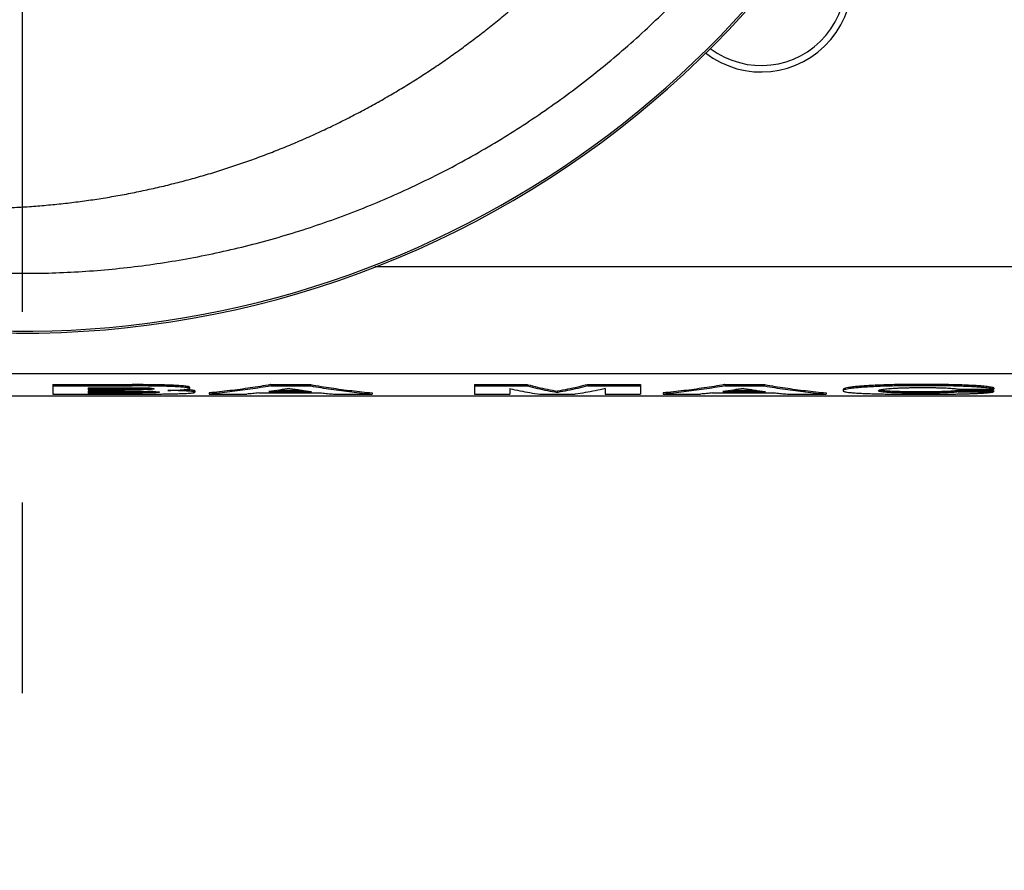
# Model space of a CAD drawing. Extents: x 0 to 594, y 0 to 420.
# Tile 49 of 57: x 329 to 342, y 305 to 315. Entities that reach past the tile are written whole.
import ezdxf

# ---------------------------------------------------------------- set-up
doc = ezdxf.new("R2010")
doc.units = 0
doc.header["$LTSCALE"] = 32.67
doc.linetypes.add('CENTER', pattern=[0.6, 0.375, -0.075, 0.075, -0.075])
doc.layers.get('0').update_dxf_attribs({"linetype": 'CONTINUOUS'})
doc.layers.add('DEFAULT_1', color=7, linetype='CENTER')

msp = doc.modelspace()

# ---------------------------------------------------------------- linework, layer by layer
at = {"color": 9, "linetype": 'CONTINUOUS'}
for p, q in [((333.73365, 312.28974), (433.36827, 312.28974)), ((319.2016, 310.91547), (433.36827, 310.91547)), ((330.51704, 310.72137), (330.51704, 310.70465)), ((330.6155, 310.77104), (330.6155, 310.7543)), ((330.73991, 310.72232), (330.73991, 310.7056)), ((330.85029, 310.72615), (330.85029, 310.70943)), ((331.1726, 310.76117), (331.1726, 310.74444)), ((331.34562, 310.70331), (331.34562, 310.6866)), ((340.02674, 310.7545), (340.02674, 310.73776)), ((340.76292, 310.77405), (340.76292, 310.75731)), ((341.20674, 310.76862), (341.20674, 310.75188)), ((341.52296, 310.75378), (341.52296, 310.73704)), ((330.51855, 310.67958), (330.51855, 310.66288)), ((330.81104, 310.68061), (330.81104, 310.66391)), ((330.92099, 310.68077), (330.92099, 310.66737)), ((340.35659, 310.68531), (340.35659, 310.66861)), ((340.75686, 310.6778), (340.75686, 310.66111)), ((341.03709, 310.68126), (341.03709, 310.66457))]:
    msp.add_line(p, q, dxfattribs=at)
at = {"color": 7, "linetype": 'CONTINUOUS'}
for p, q in [((329.59455, 310.77104), (329.59455, 310.64868)), ((329.59455, 310.77104), (330.6155, 310.77104)), ((329.59455, 310.7543), (330.6155, 310.7543)), ((330.04898, 310.73064), (330.04898, 310.70465)), ((330.04898, 310.73064), (330.5852, 310.73064)), ((330.04898, 310.72137), (330.51704, 310.72137)), ((330.04898, 310.70465), (330.51704, 310.70465)), ((331.35319, 310.73721), (331.35319, 310.72048)), ((332.39686, 310.77104), (332.39686, 310.7543)), ((332.39686, 310.77104), (332.91037, 310.77104)), ((332.39686, 310.7543), (332.91037, 310.7543)), ((332.48892, 310.6989), (332.80208, 310.6989)), ((332.91037, 310.77104), (332.91037, 310.7543)), ((335.01741, 310.77104), (335.01741, 310.64868)), ((335.01741, 310.77104), (335.69602, 310.77104)), ((335.01741, 310.7543), (335.69602, 310.7543)), ((335.47184, 310.71917), (335.47184, 310.64868)), ((335.69602, 310.77104), (335.69602, 310.7543)), ((336.47158, 310.77104), (336.47158, 310.7543)), ((336.47158, 310.77104), (337.1502, 310.77104)), ((336.47158, 310.7543), (337.1502, 310.7543)), ((336.69577, 310.71917), (336.69577, 310.64868)), ((337.1502, 310.77104), (337.1502, 310.64868)), ((338.23174, 310.77104), (338.23174, 310.7543)), ((338.23174, 310.77104), (338.74525, 310.77104)), ((338.23174, 310.7543), (338.74525, 310.7543)), ((338.3238, 310.6989), (338.63696, 310.6989)), ((338.74525, 310.77104), (338.74525, 310.7543)), ((339.75408, 310.70948), (339.75408, 310.69277)), ((341.23855, 310.71226), (341.69298, 310.71226)), ((341.69298, 310.72898), (341.69298, 310.71226)), ((319.2016, 310.6284), (433.36827, 310.6284)), ((433.36827, 310.62321), (319.2016, 310.62321)), ((329.59455, 310.64868), (330.57612, 310.64868)), ((330.04898, 310.68557), (330.04898, 310.66288)), ((330.04898, 310.68557), (330.51098, 310.68557)), ((330.04898, 310.67958), (330.51855, 310.67958)), ((330.04898, 310.66288), (330.51855, 310.66288)), ((331.42287, 310.69032), (331.42287, 310.67362)), ((331.60616, 310.66537), (331.60616, 310.64868)), ((331.60616, 310.64868), (332.08785, 310.64868)), ((332.24236, 310.66557), (333.04973, 310.66557)), ((332.37263, 310.68219), (332.92097, 310.68219)), ((333.20423, 310.64868), (333.70108, 310.64868)), ((333.70108, 310.66537), (333.70108, 310.64868)), ((335.01741, 310.64868), (335.47184, 310.64868)), ((335.85659, 310.64868), (336.31102, 310.64868)), ((336.0838, 310.68715), (336.0838, 310.67045)), ((336.69577, 310.64868), (337.1502, 310.64868)), ((337.44103, 310.66537), (337.44103, 310.64868)), ((337.44103, 310.64868), (337.92273, 310.64868)), ((338.07724, 310.66557), (338.88461, 310.66557)), ((338.20751, 310.68219), (338.75585, 310.68219)), ((339.03911, 310.64868), (339.53596, 310.64868)), ((339.53596, 310.66537), (339.53596, 310.64868)), ((341.23401, 310.69481), (341.23401, 310.6781)), ((341.23401, 310.69481), (341.68844, 310.69481)), ((341.23401, 310.6781), (341.68844, 310.6781)), ((341.68844, 310.69481), (341.68844, 310.6781))]:
    msp.add_line(p, q, dxfattribs=at)
for centre, radius, start, end in [((329.2016, 323.95641), 12.52408, 268.344558, 349.648465), ((329.2016, 323.95641), 12.5, 268.344558, 339.308667), ((338.7016, 315.95641), 1.16667, 232.140299, 47.821133), ((338.7016, 315.95641), 1.08333, 232.840847, 47.191247)]:
    msp.add_arc(centre, radius, start, end, dxfattribs=at)
at = {"color": 9, "linetype": 'CONTINUOUS'}
for points, knots in [([(328.88611, 313.04011), (328.95878, 313.0423), (329.10413, 313.04819), (329.322, 313.06154), (329.53969, 313.07941), (329.75711, 313.1018), (329.97418, 313.12869), (330.19074, 313.16008), (330.40657, 313.19594), (330.62145, 313.23621), (330.83519, 313.28084), (331.0477, 313.32978), (331.25887, 313.383), (331.46863, 313.44044), (331.67689, 313.50207), (331.88358, 313.56783), (332.0886, 313.63768), (332.29189, 313.71157), (332.49336, 313.78944), (332.69294, 313.87124), (332.89056, 313.95692), (333.08614, 314.04642), (333.27962, 314.13969), (333.47093, 314.23668), (333.66, 314.33732), (333.84676, 314.44155), (334.03115, 314.54933), (334.21312, 314.66058), (334.3926, 314.77526), (334.56953, 314.89329), (334.74385, 315.01462), (334.91552, 315.13918), (335.08447, 315.26692), (335.25066, 315.39777), (335.41403, 315.53166), (335.57453, 315.66854), (335.73212, 315.80834), (335.88676, 315.95099), (336.03839, 316.09643), (336.18697, 316.2446), (336.28402, 316.34521), (336.33203, 316.39595)], [0, 0, 0, 0, 0.02603004, 0.05207896, 0.07814402, 0.10422702, 0.130329, 0.15644922, 0.18256701, 0.20865805, 0.23471532, 0.26073827, 0.28672671, 0.31268034, 0.33859888, 0.36448209, 0.39032977, 0.41614172, 0.44191782, 0.46765795, 0.49336203, 0.51903001, 0.54466189, 0.57025767, 0.59581739, 0.62134114, 0.64682901, 0.67228111, 0.69769761, 0.72307866, 0.74842447, 0.77373525, 0.79901122, 0.82425265, 0.8494598, 0.87463296, 0.89977244, 0.92487853, 0.9499516, 0.97499196, 1, 1, 1, 1]), ([(328.86204, 312.20729), (329.11958, 312.19936), (329.63537, 312.20041), (330.40719, 312.25278), (331.17398, 312.35574), (331.93234, 312.50885), (332.67898, 312.71143), (333.41063, 312.96261), (334.12413, 313.26128), (334.81639, 313.60613), (335.4844, 313.99565), (336.12529, 314.42815), (336.73631, 314.90172), (337.3148, 315.41429), (337.67722, 315.78061), (337.85215, 315.96944)], [0, 0, 0, 0, 0.07694033, 0.15388896, 0.23084179, 0.30779487, 0.38474453, 0.46168786, 0.53862284, 0.61554806, 0.69246259, 0.76936574, 0.84625691, 0.92313537, 1, 1, 1, 1])]:
    msp.add_open_spline(points, degree=3, knots=knots, dxfattribs=at)
at = {"color": 7, "linetype": 'CONTINUOUS'}
for points, knots in [([(330.58022, 310.72142), (330.56969, 310.7214), (330.54863, 310.72138), (330.52757, 310.72137), (330.51704, 310.72137)], [0, 0, 0, 0, 0.49982833, 1, 1, 1, 1]), ([(330.73991, 310.7056), (330.7292, 310.70548), (330.70779, 310.70527), (330.67571, 310.70504), (330.64371, 310.70488), (330.61186, 310.70477), (330.58016, 310.7047), (330.55909, 310.70467), (330.54857, 310.70466)], [0, 0, 0, 0, 0.16783911, 0.33566995, 0.50307398, 0.66957826, 0.83510818, 1, 1, 1, 1]), ([(330.5852, 310.73064), (330.60194, 310.73064), (330.63493, 310.73057), (330.68299, 310.73026), (330.72769, 310.72971), (330.76765, 310.72892), (330.80213, 310.72787), (330.83123, 310.72667), (330.85452, 310.72512), (330.86922, 310.7241), (330.87493, 310.72326)], [0, 0, 0, 0, 0.17316463, 0.34135505, 0.49734558, 0.63578408, 0.75487713, 0.85474138, 0.93584215, 1, 1, 1, 1]), ([(330.70781, 310.722), (330.69712, 310.72191), (330.67575, 310.72176), (330.64377, 310.7216), (330.62249, 310.72152), (330.61188, 310.72149)], [0, 0, 0, 0, 0.33457422, 0.66817656, 1, 1, 1, 1]), ([(331.1726, 310.76117), (331.15451, 310.76214), (331.11731, 310.76383), (331.06052, 310.76581), (331.00205, 310.76738), (330.94291, 310.76859), (330.88312, 310.76951), (330.82186, 310.77019), (330.75755, 310.77068), (330.68844, 310.77098), (330.64055, 310.77104), (330.6155, 310.77104)], [0, 0, 0, 0, 0.09752321, 0.20045111, 0.30595349, 0.41239687, 0.51891903, 0.62788667, 0.74222353, 0.86511255, 1, 1, 1, 1]), ([(331.1726, 310.74444), (331.15443, 310.7454), (331.11706, 310.74711), (331.05998, 310.74909), (331.00121, 310.75066), (330.94177, 310.75187), (330.88176, 310.75278), (330.82045, 310.75346), (330.75635, 310.75394), (330.68772, 310.75424), (330.64028, 310.7543), (330.6155, 310.7543)], [0, 0, 0, 0, 0.09794593, 0.20138939, 0.30746129, 0.41447617, 0.52146693, 0.63055702, 0.74457304, 0.86659599, 1, 1, 1, 1]), ([(330.84362, 310.72574), (330.83451, 310.7252), (330.813, 310.72411), (330.77843, 310.72294), (330.75296, 310.72247), (330.73991, 310.72232)], [0, 0, 0, 0, 0.26364358, 0.62249844, 1, 1, 1, 1]), ([(330.85029, 310.70943), (330.83911, 310.70872), (330.81554, 310.70748), (330.77874, 310.70623), (330.75313, 310.70576), (330.73991, 310.7056)], [0, 0, 0, 0, 0.30422452, 0.64087661, 1, 1, 1, 1]), ([(330.8798, 310.71192), (330.87564, 310.71128), (330.8653, 310.71054), (330.85564, 310.70977), (330.85029, 310.70943)], [0, 0, 0, 0, 0.45685015, 1, 1, 1, 1]), ([(330.87493, 310.72326), (330.87915, 310.72264), (330.88602, 310.72112), (330.89876, 310.72053), (330.89876, 310.71682)], [0, 0, 0, 0, 0.55216853, 1, 1, 1, 1]), ([(330.89876, 310.71682), (330.89876, 310.71374), (330.88845, 310.71367), (330.88302, 310.71241), (330.8798, 310.71192)], [0, 0, 0, 0, 0.46855754, 1, 1, 1, 1]), ([(331.07599, 310.69616), (331.09175, 310.69665), (331.12294, 310.69769), (331.16854, 310.69949), (331.21132, 310.70153), (331.24981, 310.70379), (331.28332, 310.70632), (331.30356, 310.70828), (331.31296, 310.70946)], [0, 0, 0, 0, 0.19924435, 0.39439865, 0.57672857, 0.74021922, 0.88212721, 1, 1, 1, 1]), ([(331.35319, 310.73721), (331.35319, 310.74298), (331.33467, 310.74517), (331.31655, 310.74962), (331.2883, 310.75269), (331.25516, 310.7559), (331.21558, 310.75873), (331.1875, 310.76038), (331.1726, 310.76117)], [0, 0, 0, 0, 0.09441864, 0.20393626, 0.35364565, 0.539246, 0.75587528, 1, 1, 1, 1]), ([(331.33808, 310.72828), (331.3303, 310.72955), (331.31718, 310.73278), (331.28914, 310.73587), (331.25593, 310.73911), (331.21604, 310.74197), (331.18766, 310.74363), (331.1726, 310.74444)], [0, 0, 0, 0, 0.11844191, 0.28193323, 0.486866, 0.72807973, 1, 1, 1, 1]), ([(331.34562, 310.70331), (331.33668, 310.70398), (331.31779, 310.70518), (331.29801, 310.70618), (331.28718, 310.70668), (331.2863, 310.70672)], [0, 0, 0, 0, 0.45271796, 0.95546232, 1, 1, 1, 1]), ([(331.31296, 310.70946), (331.32024, 310.71037), (331.33256, 310.71219), (331.34486, 310.71478), (331.35319, 310.71834), (331.35319, 310.72048)], [0, 0, 0, 0, 0.51027339, 0.84866275, 1, 1, 1, 1]), ([(331.42287, 310.69032), (331.42287, 310.69709), (331.39895, 310.6963), (331.378, 310.70134), (331.35781, 310.70242), (331.34708, 310.7032)], [0, 0, 0, 0, 0.26275919, 0.5848657, 1, 1, 1, 1]), ([(332.39425, 310.77059), (332.30756, 310.75549), (332.13314, 310.72746), (331.87036, 310.69233), (331.69423, 310.67356), (331.60616, 310.66537)], [0, 0, 0, 0, 0.33192292, 0.66632724, 1, 1, 1, 1]), ([(332.39686, 310.7543), (332.30931, 310.73904), (332.13402, 310.71086), (331.87036, 310.67563), (331.69423, 310.65687), (331.60616, 310.64868)], [0, 0, 0, 0, 0.33414727, 0.66743784, 1, 1, 1, 1]), ([(332.64377, 310.72337), (332.59866, 310.71578), (332.50916, 310.70145), (332.41945, 310.68855), (332.37498, 310.68251)], [0, 0, 0, 0, 0.50478982, 1, 1, 1, 1]), ([(332.64377, 310.72337), (332.6899, 310.71578), (332.78143, 310.70144), (332.87317, 310.68854), (332.91867, 310.6825)], [0, 0, 0, 0, 0.50457569, 1, 1, 1, 1]), ([(332.91037, 310.7543), (332.99792, 310.73904), (333.17322, 310.71086), (333.43688, 310.67563), (333.613, 310.65687), (333.70108, 310.64868)], [0, 0, 0, 0, 0.33414727, 0.66743784, 1, 1, 1, 1]), ([(332.91299, 310.77059), (332.99967, 310.75549), (333.1741, 310.72746), (333.43688, 310.69233), (333.613, 310.67356), (333.70108, 310.66537)], [0, 0, 0, 0, 0.33192292, 0.66632724, 1, 1, 1, 1]), ([(335.47184, 310.71917), (335.51442, 310.70948), (335.59966, 310.69135), (335.72796, 310.66783), (335.81372, 310.65464), (335.85659, 310.64868)], [0, 0, 0, 0, 0.33483833, 0.66810345, 1, 1, 1, 1]), ([(335.69602, 310.7543), (335.73892, 310.7431), (335.82478, 310.72196), (335.95309, 310.69421), (336.03856, 310.67824), (336.08079, 310.67097)], [0, 0, 0, 0, 0.33770543, 0.67356016, 1, 1, 1, 1]), ([(335.6999, 310.77003), (335.74151, 310.7592), (335.82608, 310.7384), (335.95409, 310.7107), (336.04057, 310.69457), (336.0838, 310.68715)], [0, 0, 0, 0, 0.32832937, 0.66499017, 1, 1, 1, 1]), ([(336.46771, 310.77003), (336.4261, 310.7592), (336.34153, 310.7384), (336.21352, 310.7107), (336.12704, 310.69457), (336.0838, 310.68715)], [0, 0, 0, 0, 0.32832939, 0.66499018, 1, 1, 1, 1]), ([(336.47158, 310.7543), (336.42869, 310.7431), (336.34283, 310.72196), (336.21452, 310.69421), (336.12905, 310.67824), (336.08682, 310.67097)], [0, 0, 0, 0, 0.33770541, 0.67356012, 1, 1, 1, 1]), ([(336.69577, 310.71917), (336.65319, 310.70948), (336.56795, 310.69135), (336.43965, 310.66783), (336.35389, 310.65464), (336.31102, 310.64868)], [0, 0, 0, 0, 0.33483833, 0.66810345, 1, 1, 1, 1]), ([(338.22912, 310.77059), (338.14244, 310.75549), (337.96802, 310.72746), (337.70524, 310.69233), (337.52911, 310.67356), (337.44103, 310.66537)], [0, 0, 0, 0, 0.33192292, 0.66632724, 1, 1, 1, 1]), ([(338.23174, 310.7543), (338.14419, 310.73904), (337.96889, 310.71086), (337.70524, 310.67563), (337.52911, 310.65687), (337.44103, 310.64868)], [0, 0, 0, 0, 0.33414727, 0.66743784, 1, 1, 1, 1]), ([(338.47865, 310.72337), (338.43353, 310.71578), (338.34404, 310.70145), (338.25433, 310.68855), (338.20986, 310.68251)], [0, 0, 0, 0, 0.5047899, 1, 1, 1, 1]), ([(338.47865, 310.72337), (338.52477, 310.71578), (338.6163, 310.70144), (338.70805, 310.68854), (338.75355, 310.6825)], [0, 0, 0, 0, 0.50457562, 1, 1, 1, 1]), ([(338.74525, 310.7543), (338.8328, 310.73904), (339.0081, 310.71086), (339.27175, 310.67563), (339.44788, 310.65687), (339.53596, 310.64868)], [0, 0, 0, 0, 0.33414726, 0.66743783, 1, 1, 1, 1]), ([(338.74786, 310.77059), (338.83455, 310.75549), (339.00897, 310.72746), (339.27175, 310.69233), (339.44788, 310.67356), (339.53596, 310.66537)], [0, 0, 0, 0, 0.33192293, 0.66632724, 1, 1, 1, 1]), ([(340.02545, 310.75441), (339.99917, 310.75259), (339.94975, 310.74884), (339.88188, 310.74204), (339.82774, 310.73513), (339.78801, 310.72696), (339.76566, 310.72103), (339.75408, 310.71301), (339.75408, 310.70948)], [0, 0, 0, 0, 0.28388645, 0.53458937, 0.7335631, 0.87594829, 0.96192019, 1, 1, 1, 1]), ([(339.77576, 310.70664), (339.77013, 310.70503), (339.76206, 310.70249), (339.75408, 310.69564), (339.75408, 310.69277)], [0, 0, 0, 0, 0.67586252, 1, 1, 1, 1]), ([(340.02674, 310.73776), (340.00381, 310.73618), (339.96029, 310.7329), (339.89954, 310.72726), (339.84818, 310.72104), (339.80803, 310.71486), (339.78495, 310.70927), (339.77576, 310.70664)], [0, 0, 0, 0, 0.2723273, 0.5169294, 0.72298613, 0.88428932, 1, 1, 1, 1]), ([(340.76292, 310.77405), (340.7272, 310.77405), (340.65787, 310.77388), (340.55649, 310.77304), (340.45991, 310.77164), (340.36682, 310.76965), (340.2766, 310.767), (340.18949, 310.76366), (340.10651, 310.75959), (340.05272, 310.75629), (340.02674, 310.7545)], [0, 0, 0, 0, 0.14548476, 0.28236565, 0.41291702, 0.5388846, 0.66161429, 0.7805122, 0.89393007, 1, 1, 1, 1]), ([(340.76292, 310.75731), (340.72717, 310.75731), (340.65779, 310.75713), (340.55637, 310.7563), (340.45979, 310.7549), (340.36672, 310.75291), (340.27654, 310.75026), (340.18945, 310.74692), (340.10649, 310.74285), (340.05271, 310.73955), (340.02674, 310.73776)], [0, 0, 0, 0, 0.14560552, 0.2825489, 0.41310307, 0.53901486, 0.66168805, 0.78055996, 0.89397388, 1, 1, 1, 1]), ([(340.20851, 310.6927), (340.20851, 310.69737), (340.22044, 310.70238), (340.22881, 310.70487), (340.23337, 310.70602)], [0, 0, 0, 0, 0.48752598, 1, 1, 1, 1]), ([(340.35659, 310.68531), (340.34457, 310.68593), (340.32203, 310.68724), (340.29078, 310.6896), (340.26458, 310.69226), (340.244, 310.69507), (340.2318, 310.69751), (340.22695, 310.69872)], [0, 0, 0, 0, 0.27673524, 0.51897621, 0.72108337, 0.88073592, 1, 1, 1, 1]), ([(340.23337, 310.70602), (340.23987, 310.70766), (340.25626, 310.7109), (340.28339, 310.71483), (340.31735, 310.71857), (340.34208, 310.72069), (340.35544, 310.72172)], [0, 0, 0, 0, 0.17023341, 0.39502279, 0.67353008, 1, 1, 1, 1]), ([(340.35544, 310.72172), (340.36965, 310.72281), (340.39948, 310.72483), (340.44596, 310.72729), (340.49548, 310.72929), (340.54704, 310.73086), (340.6002, 310.73202), (340.65514, 310.73282), (340.7126, 310.73329), (340.75182, 310.73339), (340.772, 310.73339)], [0, 0, 0, 0, 0.10255052, 0.21515197, 0.33501515, 0.45923384, 0.58643072, 0.71770768, 0.85475426, 1, 1, 1, 1]), ([(341.20674, 310.76862), (341.16324, 310.76981), (341.07028, 310.77184), (340.92233, 310.77366), (340.81789, 310.77405), (340.76292, 310.77405)], [0, 0, 0, 0, 0.29415138, 0.62843304, 1, 1, 1, 1]), ([(341.20674, 310.75188), (341.16331, 310.75307), (341.07041, 310.75509), (340.92246, 310.75692), (340.81796, 310.75731), (340.76292, 310.75731)], [0, 0, 0, 0, 0.29368635, 0.62798702, 1, 1, 1, 1]), ([(340.772, 310.73339), (340.79441, 310.73339), (340.8397, 310.73327), (340.90652, 310.73266), (340.96987, 310.73155), (341.0266, 310.72999), (341.07589, 310.72805), (341.1187, 310.72577), (341.15624, 310.7231), (341.18881, 310.72003), (341.2158, 310.71658), (341.23174, 310.71377), (341.23855, 310.71226)], [0, 0, 0, 0, 0.14375523, 0.29060754, 0.42880139, 0.55033852, 0.6547456, 0.74531818, 0.82542972, 0.89625144, 0.95520691, 1, 1, 1, 1]), ([(341.52296, 310.75378), (341.5027, 310.75533), (341.45799, 310.75836), (341.38484, 310.76228), (341.2997, 310.76582), (341.23901, 310.76773), (341.20674, 310.76862)], [0, 0, 0, 0, 0.19256941, 0.42458231, 0.69413938, 1, 1, 1, 1]), ([(341.52296, 310.73704), (341.50618, 310.73833), (341.47218, 310.74068), (341.4207, 310.74366), (341.36835, 310.74621), (341.31529, 310.7484), (341.26136, 310.7503), (341.22508, 310.75138), (341.20674, 310.75188)], [0, 0, 0, 0, 0.15946706, 0.32300296, 0.48863421, 0.65604734, 0.82617672, 1, 1, 1, 1]), ([(341.67112, 310.71816), (341.66159, 310.72031), (341.64042, 310.72426), (341.60569, 310.72916), (341.56586, 310.7335), (341.53767, 310.73591), (341.52296, 310.73704)], [0, 0, 0, 0, 0.19592833, 0.4321103, 0.7039456, 1, 1, 1, 1]), ([(341.69298, 310.72898), (341.68577, 310.73135), (341.6689, 310.73567), (341.64021, 310.74103), (341.60542, 310.74592), (341.56615, 310.7502), (341.53854, 310.75257), (341.5244, 310.75366)], [0, 0, 0, 0, 0.13342857, 0.30563513, 0.51288342, 0.75081098, 1, 1, 1, 1]), ([(330.51098, 310.68557), (330.52343, 310.68557), (330.54831, 310.68556), (330.58564, 310.68552), (330.62298, 310.68544), (330.66037, 310.68533), (330.69781, 310.68517), (330.73533, 310.68495), (330.76036, 310.68476), (330.7729, 310.68466)], [0, 0, 0, 0, 0.14255371, 0.28503563, 0.42758142, 0.57027068, 0.71322047, 0.85646021, 1, 1, 1, 1]), ([(330.75153, 310.68007), (330.74151, 310.68001), (330.72156, 310.67991), (330.69165, 310.6798), (330.66141, 310.67972), (330.62997, 310.67966), (330.59616, 310.67961), (330.55876, 310.67958), (330.53249, 310.67958), (330.51855, 310.67958)], [0, 0, 0, 0, 0.12901671, 0.25690603, 0.3852118, 0.51841092, 0.66170608, 0.82052235, 1, 1, 1, 1]), ([(330.81104, 310.66391), (330.80102, 310.66377), (330.7809, 310.66357), (330.7506, 310.66336), (330.72021, 310.66321), (330.68986, 310.6631), (330.65933, 310.66302), (330.62786, 310.66296), (330.59438, 310.66291), (330.55772, 310.66289), (330.53209, 310.66288), (330.51855, 310.66288)], [0, 0, 0, 0, 0.10274417, 0.20639719, 0.31082602, 0.41438143, 0.51771548, 0.62401767, 0.73710687, 0.86115405, 1, 1, 1, 1]), ([(330.57612, 310.64868), (330.60562, 310.64868), (330.66192, 310.64872), (330.74302, 310.6489), (330.81809, 310.6492), (330.88907, 310.64962), (330.95773, 310.65018), (331.0251, 310.65093), (331.09137, 310.6519), (331.15569, 310.65317), (331.19784, 310.65428), (331.21838, 310.65493)], [0, 0, 0, 0, 0.13779018, 0.26296527, 0.37881278, 0.48838326, 0.5944984, 0.69952772, 0.80307155, 0.90404767, 1, 1, 1, 1]), ([(330.7729, 310.68466), (330.78679, 310.68454), (330.81333, 310.68421), (330.85102, 310.68339), (330.88436, 310.68228), (330.90505, 310.68131), (330.91458, 310.68077)], [0, 0, 0, 0, 0.29410963, 0.56170395, 0.79797378, 1, 1, 1, 1]), ([(330.8808, 310.68228), (330.87061, 310.68192), (330.84736, 310.68123), (330.8241, 310.68079), (330.81104, 310.68061)], [0, 0, 0, 0, 0.43842495, 1, 1, 1, 1]), ([(330.88761, 310.66584), (330.87529, 310.66537), (330.84976, 310.66458), (330.82423, 310.6641), (330.81104, 310.66391)], [0, 0, 0, 0, 0.48304128, 1, 1, 1, 1]), ([(330.96844, 310.67375), (330.96844, 310.66954), (330.95339, 310.67102), (330.9459, 310.66929), (330.94124, 310.66869)], [0, 0, 0, 0, 0.45416707, 1, 1, 1, 1]), ([(331.31859, 310.68836), (331.30856, 310.68894), (331.28791, 310.68998), (331.25631, 310.6913), (331.22355, 310.69246), (331.1897, 310.6935), (331.15422, 310.69445), (331.11614, 310.69535), (331.08978, 310.69589), (331.07599, 310.69616)], [0, 0, 0, 0, 0.12415896, 0.25551133, 0.39087552, 0.52930651, 0.67413607, 0.82948295, 1, 1, 1, 1]), ([(331.21838, 310.65493), (331.23546, 310.65548), (331.26775, 310.65664), (331.31327, 310.65862), (331.35105, 310.66116), (331.38302, 310.66316), (331.40232, 310.66747), (331.42287, 310.66769), (331.42287, 310.67362)], [0, 0, 0, 0, 0.24867967, 0.470757, 0.65955249, 0.80826798, 0.91374337, 1, 1, 1, 1]), ([(331.4038, 310.68042), (331.39355, 310.68091), (331.37768, 310.68472), (331.35682, 310.68576), (331.34562, 310.6866)], [0, 0, 0, 0, 0.42399892, 1, 1, 1, 1]), ([(332.24236, 310.66557), (332.21662, 310.66252), (332.16515, 310.65666), (332.11362, 310.65126), (332.08785, 310.64868)], [0, 0, 0, 0, 0.50016867, 1, 1, 1, 1]), ([(333.04973, 310.66557), (333.07546, 310.66252), (333.12694, 310.65666), (333.17847, 310.65126), (333.20423, 310.64868)], [0, 0, 0, 0, 0.50016867, 1, 1, 1, 1]), ([(338.07724, 310.66557), (338.0515, 310.66252), (338.00002, 310.65666), (337.9485, 310.65126), (337.92273, 310.64868)], [0, 0, 0, 0, 0.50016867, 1, 1, 1, 1]), ([(338.88461, 310.66557), (338.91034, 310.66252), (338.96182, 310.65666), (339.01334, 310.65126), (339.03911, 310.64868)], [0, 0, 0, 0, 0.50016867, 1, 1, 1, 1]), ([(339.75408, 310.69277), (339.75408, 310.69002), (339.76189, 310.68345), (339.77868, 310.67906), (339.80727, 310.67326), (339.84707, 310.66874), (339.89809, 310.66437), (339.95858, 310.6607), (340.00193, 310.65869), (340.0248, 310.65774)], [0, 0, 0, 0, 0.02985625, 0.0925427, 0.19629182, 0.34195311, 0.52886115, 0.75155182, 1, 1, 1, 1]), ([(340.0248, 310.65774), (340.05085, 310.65666), (340.10479, 310.65474), (340.18789, 310.65247), (340.27477, 310.65068), (340.36412, 310.64931), (340.45558, 310.64832), (340.54988, 310.64763), (340.64858, 310.64723), (340.71603, 310.64715), (340.7508, 310.64715)], [0, 0, 0, 0, 0.10772745, 0.22300709, 0.34343347, 0.46677676, 0.59219787, 0.72132859, 0.85635242, 1, 1, 1, 1]), ([(340.35659, 310.66861), (340.34295, 310.66931), (340.31771, 310.67079), (340.28311, 310.67357), (340.25569, 310.67661), (340.23435, 310.68009), (340.2202, 310.68367), (340.20851, 310.68825), (340.20851, 310.6927)], [0, 0, 0, 0, 0.2693563, 0.49900039, 0.68236894, 0.81856504, 0.9123001, 1, 1, 1, 1]), ([(340.75686, 310.6778), (340.73761, 310.6778), (340.70004, 310.67786), (340.64486, 310.67816), (340.59192, 310.67867), (340.54081, 310.67941), (340.49147, 310.68041), (340.44414, 310.68169), (340.39939, 310.68327), (340.3705, 310.68459), (340.35659, 310.68531)], [0, 0, 0, 0, 0.14419438, 0.28152408, 0.41345615, 0.54090571, 0.66449704, 0.78329717, 0.89567579, 1, 1, 1, 1]), ([(340.75686, 310.66111), (340.73494, 310.66111), (340.69225, 310.66119), (340.6297, 310.66158), (340.56993, 310.66225), (340.51253, 310.66324), (340.45765, 310.66457), (340.40592, 310.6663), (340.37258, 310.66778), (340.35659, 310.66861)], [0, 0, 0, 0, 0.16423875, 0.31983526, 0.46873245, 0.61213742, 0.74993152, 0.88006825, 1, 1, 1, 1]), ([(340.7508, 310.64715), (340.78039, 310.64715), (340.83809, 310.64721), (340.92277, 310.64752), (341.004, 310.64803), (341.0827, 310.64877), (341.1594, 310.64976), (341.2342, 310.65103), (341.30673, 310.65262), (341.35428, 310.65395), (341.37757, 310.65468)], [0, 0, 0, 0, 0.14164072, 0.27614011, 0.40525509, 0.53039791, 0.65279189, 0.77237336, 0.88844108, 1, 1, 1, 1]), ([(341.03709, 310.68126), (341.01788, 310.68069), (340.97649, 310.67968), (340.91028, 310.6786), (340.83607, 310.67794), (340.78406, 310.6778), (340.75686, 310.6778)], [0, 0, 0, 0, 0.20565043, 0.4432332, 0.70885088, 1, 1, 1, 1]), ([(341.03709, 310.66457), (341.01796, 310.664), (340.97665, 310.66298), (340.91049, 310.66191), (340.83621, 310.66125), (340.78412, 310.66111), (340.75686, 310.66111)], [0, 0, 0, 0, 0.20487509, 0.44233988, 0.70818833, 1, 1, 1, 1]), ([(341.21235, 310.69216), (341.20461, 310.69129), (341.1885, 310.68966), (341.16319, 310.68753), (341.13552, 310.6856), (341.10517, 310.68389), (341.07205, 310.68241), (341.04904, 310.68162), (341.03709, 310.68126)], [0, 0, 0, 0, 0.13291093, 0.27658946, 0.43380228, 0.60672825, 0.79581614, 1, 1, 1, 1]), ([(341.23401, 310.6781), (341.22678, 310.67714), (341.2118, 310.67532), (341.18841, 310.67295), (341.16309, 310.67082), (341.13543, 310.6689), (341.10511, 310.66719), (341.07202, 310.66571), (341.04903, 310.66492), (341.03709, 310.66457)], [0, 0, 0, 0, 0.11078207, 0.22921902, 0.35713051, 0.49684235, 0.65047406, 0.81852413, 1, 1, 1, 1]), ([(341.37757, 310.65468), (341.39764, 310.65531), (341.43642, 310.65665), (341.4924, 310.65904), (341.54369, 310.66179), (341.58959, 310.66495), (341.6292, 310.66855), (341.66153, 310.67262), (341.68046, 310.67607), (341.68844, 310.6781)], [0, 0, 0, 0, 0.1930164, 0.37302852, 0.53861068, 0.68673773, 0.81533586, 0.92085636, 1, 1, 1, 1])]:
    msp.add_open_spline(points, degree=3, knots=knots, dxfattribs=at)
for points in [[(330.54857, 310.70466), (330.53806, 310.70466), (330.52755, 310.70465), (330.51704, 310.70465)], [(330.61188, 310.72149), (330.60133, 310.72146), (330.59077, 310.72144), (330.58022, 310.72142)], [(330.73991, 310.72232), (330.72921, 310.72219), (330.71851, 310.72209), (330.70781, 310.722)], [(331.35319, 310.72048), (331.35319, 310.72615), (331.34479, 310.72718), (331.33808, 310.72828)], [(331.34708, 310.7032), (331.34659, 310.70324), (331.3461, 310.70327), (331.34562, 310.70331)], [(332.39686, 310.77104), (332.39599, 310.77089), (332.39512, 310.77074), (332.39425, 310.77059)], [(332.91037, 310.77104), (332.91124, 310.77089), (332.91212, 310.77074), (332.91299, 310.77059)], [(335.69602, 310.77104), (335.69732, 310.7707), (335.69861, 310.77037), (335.6999, 310.77003)], [(336.47158, 310.77104), (336.47029, 310.7707), (336.469, 310.77037), (336.46771, 310.77003)], [(338.23174, 310.77104), (338.23087, 310.77089), (338.23, 310.77074), (338.22912, 310.77059)], [(338.74525, 310.77104), (338.74612, 310.77089), (338.74699, 310.77074), (338.74786, 310.77059)], [(340.02674, 310.7545), (340.02631, 310.75447), (340.02588, 310.75444), (340.02545, 310.75441)], [(340.22695, 310.69872), (340.2242, 310.69941), (340.22158, 310.70014), (340.21869, 310.70122)], [(341.5244, 310.75366), (341.52392, 310.7537), (341.52344, 310.75374), (341.52296, 310.75378)], [(341.69298, 310.71226), (341.68581, 310.71462), (341.67849, 310.7165), (341.67112, 310.71816)], [(330.78144, 310.68028), (330.77147, 310.6802), (330.7615, 310.68013), (330.75153, 310.68007)], [(330.81104, 310.68061), (330.80117, 310.68047), (330.79131, 310.68037), (330.78144, 310.68028)], [(330.9152, 310.66706), (330.90601, 310.6666), (330.89681, 310.66619), (330.88761, 310.66584)], [(330.91458, 310.68077), (330.92195, 310.68035), (330.92987, 310.68018), (330.93669, 310.6793)], [(330.92099, 310.66737), (330.91906, 310.66726), (330.91713, 310.66716), (330.9152, 310.66706)], [(330.94124, 310.66869), (330.93501, 310.6679), (330.92775, 310.66773), (330.92099, 310.66737)], [(330.93669, 310.6793), (330.94202, 310.67861), (330.94668, 310.67749), (330.95393, 310.67761)], [(330.95393, 310.67761), (330.96021, 310.67772), (330.96844, 310.67875), (330.96844, 310.67375)], [(331.34562, 310.6866), (331.33661, 310.68728), (331.3276, 310.68785), (331.31859, 310.68836)], [(331.42287, 310.67362), (331.42287, 310.68037), (331.41216, 310.68002), (331.4038, 310.68042)], [(332.37498, 310.68251), (332.3742, 310.68241), (332.37341, 310.6823), (332.37263, 310.68219)], [(332.91867, 310.6825), (332.91944, 310.6824), (332.92021, 310.68229), (332.92097, 310.68219)], [(336.08079, 310.67097), (336.08179, 310.6708), (336.0828, 310.67062), (336.0838, 310.67045)], [(336.08682, 310.67097), (336.08581, 310.6708), (336.08481, 310.67062), (336.0838, 310.67045)], [(338.20986, 310.68251), (338.20908, 310.68241), (338.20829, 310.6823), (338.20751, 310.68219)], [(338.75355, 310.6825), (338.75432, 310.6824), (338.75508, 310.68229), (338.75585, 310.68219)], [(341.232, 310.69454), (341.22546, 310.69368), (341.2189, 310.69289), (341.21235, 310.69216)], [(341.23401, 310.69481), (341.23334, 310.69472), (341.23267, 310.69463), (341.232, 310.69454)]]:
    msp.add_open_spline(points, degree=3, dxfattribs=at)
at = {"layer": 'DEFAULT_1', "color": 2, "linetype": 'CENTER'}
msp.add_line((329.2016, 323.95641), (329.2016, 304.52811), dxfattribs=at)

doc.saveas('drawing.dxf')
